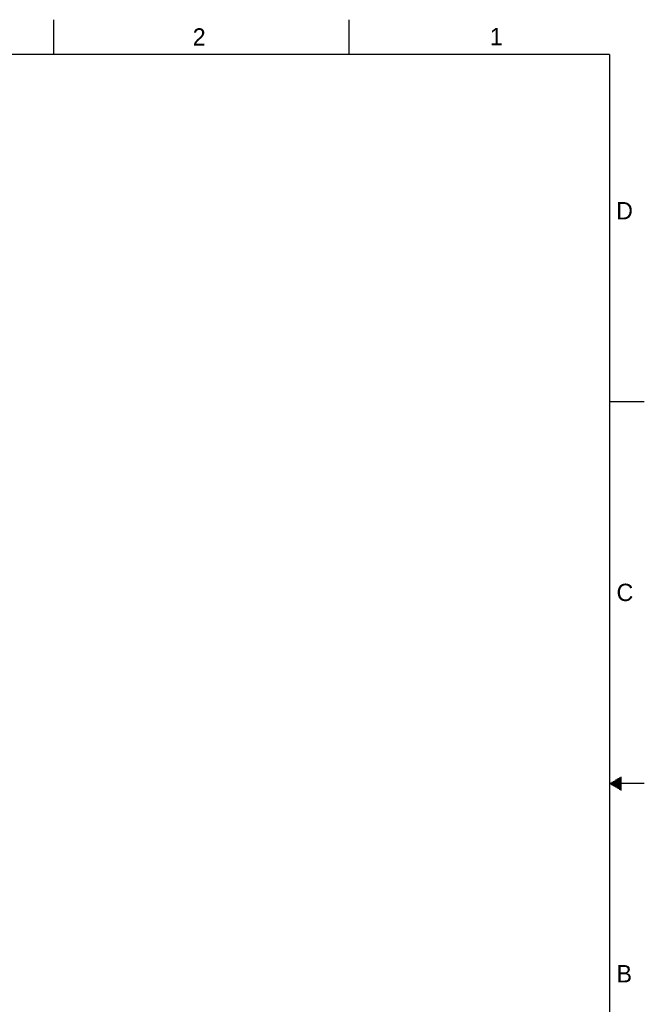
# Model space of a CAD drawing. Header units: inches. Extents: x 0 to 34, y 0 to 22.
# Tile 20 of 20: x 25 to 34, y 7.8 to 22. Entities that reach past the tile are written whole.
import ezdxf

# ---------------------------------------------------------------- set-up
doc = ezdxf.new("R2010")
doc.units = ezdxf.units.IN
doc.header["$LTSCALE"] = 1.87
doc.header["$MEASUREMENT"] = 0
doc.layers.get('0').update_dxf_attribs({"linetype": 'CONTINUOUS'})
doc.styles.add('TEXTSTYLE_2', font='txt')

msp = doc.modelspace()

# ---------------------------------------------------------------- linework, layer by layer
at = {"color": 2, "linetype": 'CONTINUOUS'}
for p, q in [((25.5, 22), (25.5, 21.5)), ((29.75, 22), (29.75, 21.5)), ((33.5, 16.5), (34, 16.5)), ((33.6213, 11.07), (33.6697, 11.07)), ((33.6386, 11.08), (33.6697, 11.08)), ((33.6559, 11.09), (33.6697, 11.09)), ((34, 11), (33.5, 11)), ((33.5173, 11.01), (33.6697, 11.01)), ((33.5173, 10.99), (33.6697, 10.99)), ((33.5347, 11.02), (33.6697, 11.02)), ((33.5347, 10.98), (33.6697, 10.98)), ((33.552, 11.03), (33.6697, 11.03)), ((33.552, 10.97), (33.6697, 10.97)), ((33.5693, 11.04), (33.6697, 11.04)), ((33.5693, 10.96), (33.6697, 10.96)), ((33.5866, 11.05), (33.6697, 11.05)), ((33.5866, 10.95), (33.6697, 10.95)), ((33.6039, 11.06), (33.6697, 11.06)), ((33.6039, 10.94), (33.6697, 10.94)), ((33.6213, 10.93), (33.6697, 10.93)), ((33.6386, 10.92), (33.6697, 10.92)), ((33.6559, 10.91), (33.6697, 10.91))]:
    msp.add_line(p, q, dxfattribs=at)
at = {"color": 7, "linetype": 'CONTINUOUS', "const_width": 0.02}
for points in [[(33.5, 21.5), (0.5, 21.5)], [(33.5, 0.5), (33.5, 21.5)]]:
    msp.add_lwpolyline(points, dxfattribs=at)

# ---------------------------------------------------------------- texts
at = {"color": 2, "linetype": 'CONTINUOUS', "char_height": 0.25, "width": 0.25, "attachment_point": 1, "line_spacing_factor": 0.9, "style": 'TEXTSTYLE_2'}
for s, insert in [('2', (27.5025, 21.8762)), ('1', (31.7781, 21.8826)), ('D', (33.5947, 19.3736)), ('C', (33.6004, 13.8767)), ('B', (33.6006, 8.3845))]:
    msp.add_mtext(s, dxfattribs=dict(at, insert=insert))

doc.saveas('drawing.dxf')
